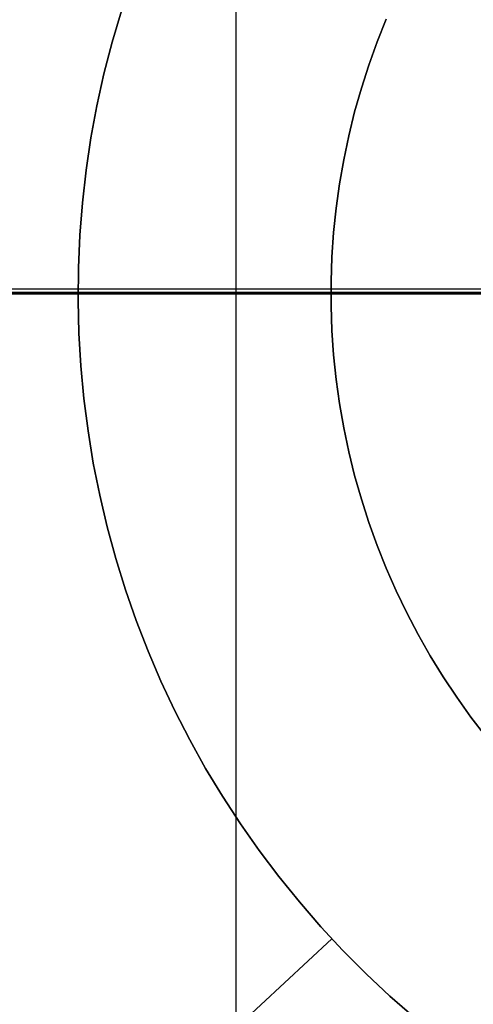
# Model space of a CAD drawing. Header units: millimetres. Extents: x 8929 to 10091, y -2708 to -1691.
# Tile 114 of 196: x 9499.36 to 9504.15, y -2065.63 to -2055.23. Entities that reach past the tile are written whole.
import ezdxf

# ---------------------------------------------------------------- set-up
doc = ezdxf.new("R2010")
doc.units = ezdxf.units.MM
for name, color, linetype in [('1', 7, 'Continuous'), ('COLOR EXT', 7, 'Continuous'), ('luz', 7, 'Continuous'), ('PLASTICO NEGRO', 7, 'Continuous')]:
    doc.layers.add(name, color=color, linetype=linetype)

msp = doc.modelspace()

# ---------------------------------------------------------------- linework, layer by layer
at = {"layer": '1', "color": 7, "true_color": 0xffffff}
for p, q in [((9501.647, -2072.98, 36.403), (9501.647, -2043.261, 36.403)), ((9503.134, -2055.461, 36.403), (9503.23, -2055.221, 36.403)), ((9503.23, -2055.221, 33.403), (9503.134, -2055.461, 33.403)), ((9503.23, -2055.221, 34.903), (9503.134, -2055.461, 34.903)), ((9503.047, -2055.705, 36.403), (9503.134, -2055.461, 36.403)), ((9503.134, -2055.461, 33.403), (9503.047, -2055.705, 33.403)), ((9503.134, -2055.461, 34.903), (9503.047, -2055.705, 34.903)), ((9502.968, -2055.951, 36.403), (9503.047, -2055.705, 36.403)), ((9503.047, -2055.705, 33.403), (9502.968, -2055.951, 33.403)), ((9503.047, -2055.705, 34.903), (9502.968, -2055.951, 34.903)), ((9502.897, -2056.2, 36.403), (9502.968, -2055.951, 36.403)), ((9502.968, -2055.951, 33.403), (9502.897, -2056.2, 33.403)), ((9502.968, -2055.951, 34.903), (9502.897, -2056.2, 34.903)), ((9502.835, -2056.452, 36.403), (9502.897, -2056.2, 36.403)), ((9502.897, -2056.2, 33.403), (9502.835, -2056.452, 33.403)), ((9502.897, -2056.2, 34.903), (9502.835, -2056.452, 34.903)), ((9502.782, -2056.705, 36.403), (9502.835, -2056.452, 36.403)), ((9502.835, -2056.452, 33.403), (9502.782, -2056.705, 33.403)), ((9502.835, -2056.452, 34.903), (9502.782, -2056.705, 34.903)), ((9502.737, -2056.96, 36.403), (9502.782, -2056.705, 36.403)), ((9502.782, -2056.705, 33.403), (9502.737, -2056.96, 33.403)), ((9502.782, -2056.705, 34.903), (9502.737, -2056.96, 34.903)), ((9502.702, -2057.217, 36.403), (9502.737, -2056.96, 36.403)), ((9502.737, -2056.96, 33.403), (9502.702, -2057.217, 33.403)), ((9502.737, -2056.96, 34.903), (9502.702, -2057.217, 34.903)), ((9502.675, -2057.474, 36.403), (9502.702, -2057.217, 36.403)), ((9502.702, -2057.217, 33.403), (9502.675, -2057.474, 33.403)), ((9502.702, -2057.217, 34.903), (9502.675, -2057.474, 34.903)), ((9502.657, -2057.733, 36.403), (9502.675, -2057.474, 36.403)), ((9502.675, -2057.474, 33.403), (9502.657, -2057.733, 33.403)), ((9502.675, -2057.474, 34.903), (9502.657, -2057.733, 34.903)), ((9502.648, -2057.991, 36.403), (9502.657, -2057.733, 36.403)), ((9502.657, -2057.733, 33.403), (9502.648, -2057.991, 33.403)), ((9502.657, -2057.733, 34.903), (9502.648, -2057.991, 34.903)), ((9502.648, -2058.25, 36.403), (9502.648, -2057.991, 36.403)), ((9502.648, -2057.991, 33.403), (9502.648, -2058.25, 33.403)), ((9502.648, -2057.991, 34.903), (9502.648, -2058.25, 34.903)), ((9510.147, -2058.121, 71.704), (9434.342, -2058.121, 71.704)), ((9502.647, -2058.121, 36.403), (9493.147, -2058.121, 36.403)), ((9504.15, -2058.121, 33.403), (9502.647, -2058.121, 33.403)), ((9502.647, -2058.121, 33.403), (9502.647, -2058.121, 36.403)), ((9504.15, -2058.121, 31.917), (9504.15, -2058.121, 33.403)), ((9502.657, -2058.509, 36.403), (9502.648, -2058.25, 36.403)), ((9502.648, -2058.25, 33.403), (9502.657, -2058.509, 33.403)), ((9502.648, -2058.25, 34.903), (9502.657, -2058.509, 34.903)), ((9502.675, -2058.767, 36.403), (9502.657, -2058.509, 36.403)), ((9502.657, -2058.509, 33.403), (9502.675, -2058.767, 33.403)), ((9502.657, -2058.509, 34.903), (9502.675, -2058.767, 34.903)), ((9502.702, -2059.025, 36.403), (9502.675, -2058.767, 36.403)), ((9502.675, -2058.767, 33.403), (9502.702, -2059.025, 33.403)), ((9502.675, -2058.767, 34.903), (9502.702, -2059.025, 34.903)), ((9502.737, -2059.281, 36.403), (9502.702, -2059.025, 36.403)), ((9502.702, -2059.025, 33.403), (9502.737, -2059.281, 33.403)), ((9502.702, -2059.025, 34.903), (9502.737, -2059.281, 34.903)), ((9502.782, -2059.536, 36.403), (9502.737, -2059.281, 36.403)), ((9502.737, -2059.281, 33.403), (9502.782, -2059.536, 33.403)), ((9502.737, -2059.281, 34.903), (9502.782, -2059.536, 34.903)), ((9502.835, -2059.79, 36.403), (9502.782, -2059.536, 36.403)), ((9502.782, -2059.536, 33.403), (9502.835, -2059.79, 33.403)), ((9502.782, -2059.536, 34.903), (9502.835, -2059.79, 34.903)), ((9502.897, -2060.041, 36.403), (9502.835, -2059.79, 36.403)), ((9502.835, -2059.79, 33.403), (9502.897, -2060.041, 33.403)), ((9502.835, -2059.79, 34.903), (9502.897, -2060.041, 34.903)), ((9502.968, -2060.29, 36.403), (9502.897, -2060.041, 36.403)), ((9502.897, -2060.041, 33.403), (9502.968, -2060.29, 33.403)), ((9502.897, -2060.041, 34.903), (9502.968, -2060.29, 34.903)), ((9503.047, -2060.537, 36.403), (9502.968, -2060.29, 36.403)), ((9502.968, -2060.29, 33.403), (9503.047, -2060.537, 33.403)), ((9502.968, -2060.29, 34.903), (9503.047, -2060.537, 34.903)), ((9503.134, -2060.78, 36.403), (9503.047, -2060.537, 36.403)), ((9503.047, -2060.537, 33.403), (9503.134, -2060.78, 33.403)), ((9503.047, -2060.537, 34.903), (9503.134, -2060.78, 34.903)), ((9503.23, -2061.021, 36.403), (9503.134, -2060.78, 36.403)), ((9503.134, -2060.78, 33.403), (9503.23, -2061.021, 33.403)), ((9503.134, -2060.78, 34.903), (9503.23, -2061.021, 34.903)), ((9503.335, -2061.258, 36.403), (9503.23, -2061.021, 36.403)), ((9503.23, -2061.021, 33.403), (9503.335, -2061.258, 33.403)), ((9503.23, -2061.021, 34.903), (9503.335, -2061.258, 34.903)), ((9503.447, -2061.491, 36.403), (9503.335, -2061.258, 36.403)), ((9503.335, -2061.258, 33.403), (9503.447, -2061.491, 33.403)), ((9503.335, -2061.258, 34.903), (9503.447, -2061.491, 34.903)), ((9503.567, -2061.72, 36.403), (9503.447, -2061.491, 36.403)), ((9503.447, -2061.491, 33.403), (9503.567, -2061.72, 33.403)), ((9503.447, -2061.491, 34.903), (9503.567, -2061.72, 34.903)), ((9503.695, -2061.945, 36.403), (9503.567, -2061.72, 36.403)), ((9503.567, -2061.72, 33.403), (9503.695, -2061.945, 33.403)), ((9503.567, -2061.72, 34.903), (9503.695, -2061.945, 34.903)), ((9503.831, -2062.166, 36.403), (9503.695, -2061.945, 36.403)), ((9503.695, -2061.945, 33.403), (9503.831, -2062.166, 33.403)), ((9503.695, -2061.945, 34.903), (9503.831, -2062.166, 34.903)), ((9503.975, -2062.381, 36.403), (9503.831, -2062.166, 36.403)), ((9503.831, -2062.166, 33.403), (9503.975, -2062.381, 33.403)), ((9503.831, -2062.166, 34.903), (9503.975, -2062.381, 34.903)), ((9504.125, -2062.592, 36.403), (9503.975, -2062.381, 36.403)), ((9503.975, -2062.381, 33.403), (9504.125, -2062.592, 33.403)), ((9503.975, -2062.381, 34.903), (9504.125, -2062.592, 34.903)), ((9504.283, -2062.797, 36.403), (9504.125, -2062.592, 36.403)), ((9504.125, -2062.592, 33.403), (9504.283, -2062.797, 33.403)), ((9504.125, -2062.592, 34.903), (9504.283, -2062.797, 34.903))]:
    msp.add_line(p, q, dxfattribs=at)
at = {"layer": 'COLOR EXT', "color": 30, "true_color": 0xff8d00}
for p, q in [((9504.976, -2058.074, 20.104), (9484.976, -2058.074, 20.104)), ((9542.969, -2058.107, 16.604), (9484.976, -2058.107, 16.604))]:
    msp.add_line(p, q, dxfattribs=at)
at = {"layer": 'luz', "color": 7, "true_color": 0xffffff}
for p, q in [((9494.447, -2058.121, -18.469), (9499.616, -2058.121, -18.099)), ((9496.889, -2058.121, -13.349), (9503.429, -2058.121, -13.01)), ((9499.616, -2058.121, -18.099), (9504.794, -2058.121, -17.908)), ((9503.429, -2058.121, -13.01), (9509.976, -2058.121, -12.896))]:
    msp.add_line(p, q, dxfattribs=at)
at = {"layer": 'PLASTICO NEGRO', "color": 254, "true_color": 0xcad1ee}
for p, q in [((9500.433, -2055.133, 29.904), (9500.335, -2055.464, 29.904)), ((9500.335, -2055.464, 31.404), (9500.433, -2055.133, 31.404)), ((9500.433, -2055.133, 30.654), (9500.335, -2055.464, 30.654)), ((9500.335, -2055.464, 29.904), (9500.249, -2055.798, 29.904)), ((9500.249, -2055.798, 31.404), (9500.335, -2055.464, 31.404)), ((9500.335, -2055.464, 30.654), (9500.249, -2055.798, 30.654)), ((9500.249, -2055.798, 29.904), (9500.175, -2056.135, 29.904)), ((9500.175, -2056.135, 31.404), (9500.249, -2055.798, 31.404)), ((9500.249, -2055.798, 30.654), (9500.175, -2056.135, 30.654)), ((9500.175, -2056.135, 29.904), (9500.112, -2056.475, 29.904)), ((9500.112, -2056.475, 31.404), (9500.175, -2056.135, 31.404)), ((9500.175, -2056.135, 30.654), (9500.112, -2056.475, 30.654)), ((9500.112, -2056.475, 29.904), (9500.061, -2056.816, 29.904)), ((9500.061, -2056.816, 31.404), (9500.112, -2056.475, 31.404)), ((9500.112, -2056.475, 30.654), (9500.061, -2056.816, 30.654)), ((9500.061, -2056.816, 29.904), (9500.022, -2057.159, 29.904)), ((9500.022, -2057.159, 31.404), (9500.061, -2056.816, 31.404)), ((9500.061, -2056.816, 30.654), (9500.022, -2057.159, 30.654)), ((9500.022, -2057.159, 29.904), (9499.995, -2057.503, 29.904)), ((9499.995, -2057.503, 31.404), (9500.022, -2057.159, 31.404)), ((9500.022, -2057.159, 30.654), (9499.995, -2057.503, 30.654)), ((9499.995, -2057.503, 29.904), (9499.98, -2057.848, 29.904)), ((9499.98, -2057.848, 31.404), (9499.995, -2057.503, 31.404)), ((9499.995, -2057.503, 30.654), (9499.98, -2057.848, 30.654)), ((9499.98, -2057.848, 29.904), (9499.976, -2058.193, 29.904)), ((9499.976, -2058.193, 31.404), (9499.98, -2057.848, 31.404)), ((9499.98, -2057.848, 30.654), (9499.976, -2058.193, 30.654)), ((9499.976, -2058.193, 29.904), (9499.985, -2058.538, 29.904)), ((9499.985, -2058.538, 31.404), (9499.976, -2058.193, 31.404)), ((9499.976, -2058.193, 30.654), (9499.985, -2058.538, 30.654)), ((9499.985, -2058.538, 29.904), (9500.005, -2058.883, 29.904)), ((9500.005, -2058.883, 31.404), (9499.985, -2058.538, 31.404)), ((9499.985, -2058.538, 30.654), (9500.005, -2058.883, 30.654)), ((9500.005, -2058.883, 29.904), (9500.037, -2059.227, 29.904)), ((9500.037, -2059.227, 31.404), (9500.005, -2058.883, 31.404)), ((9500.005, -2058.883, 30.654), (9500.037, -2059.227, 30.654)), ((9500.037, -2059.227, 29.904), (9500.081, -2059.569, 29.904)), ((9500.081, -2059.569, 31.404), (9500.037, -2059.227, 31.404)), ((9500.037, -2059.227, 30.654), (9500.081, -2059.569, 30.654)), ((9500.081, -2059.569, 29.904), (9500.137, -2059.91, 29.904)), ((9500.137, -2059.91, 31.404), (9500.081, -2059.569, 31.404)), ((9500.081, -2059.569, 30.654), (9500.137, -2059.91, 30.654)), ((9500.137, -2059.91, 29.904), (9500.205, -2060.248, 29.904)), ((9500.205, -2060.248, 31.404), (9500.137, -2059.91, 31.404)), ((9500.137, -2059.91, 30.654), (9500.205, -2060.248, 30.654)), ((9500.205, -2060.248, 29.904), (9500.284, -2060.584, 29.904)), ((9500.284, -2060.584, 31.404), (9500.205, -2060.248, 31.404)), ((9500.205, -2060.248, 30.654), (9500.284, -2060.584, 30.654)), ((9500.284, -2060.584, 29.904), (9500.375, -2060.917, 29.904)), ((9500.375, -2060.917, 31.404), (9500.284, -2060.584, 31.404)), ((9500.284, -2060.584, 30.654), (9500.375, -2060.917, 30.654)), ((9500.375, -2060.917, 29.904), (9500.477, -2061.247, 29.904)), ((9500.477, -2061.247, 31.404), (9500.375, -2060.917, 31.404)), ((9500.375, -2060.917, 30.654), (9500.477, -2061.247, 30.654)), ((9500.477, -2061.247, 29.904), (9500.591, -2061.573, 29.904)), ((9500.591, -2061.573, 31.404), (9500.477, -2061.247, 31.404)), ((9500.477, -2061.247, 30.654), (9500.591, -2061.573, 30.654)), ((9500.591, -2061.573, 29.904), (9500.716, -2061.895, 29.904)), ((9500.716, -2061.895, 31.404), (9500.591, -2061.573, 31.404)), ((9500.591, -2061.573, 30.654), (9500.716, -2061.895, 30.654)), ((9500.716, -2061.895, 29.904), (9500.851, -2062.212, 29.904)), ((9500.851, -2062.212, 31.404), (9500.716, -2061.895, 31.404)), ((9500.716, -2061.895, 30.654), (9500.851, -2062.212, 30.654)), ((9500.851, -2062.212, 29.904), (9500.998, -2062.525, 29.904)), ((9500.998, -2062.525, 31.404), (9500.851, -2062.212, 31.404)), ((9500.851, -2062.212, 30.654), (9500.998, -2062.525, 30.654)), ((9500.998, -2062.525, 29.904), (9501.155, -2062.832, 29.904)), ((9501.155, -2062.832, 31.404), (9500.998, -2062.525, 31.404)), ((9500.998, -2062.525, 30.654), (9501.155, -2062.832, 30.654)), ((9501.155, -2062.832, 29.904), (9501.323, -2063.134, 29.904)), ((9501.323, -2063.134, 31.404), (9501.155, -2062.832, 31.404)), ((9501.155, -2062.832, 30.654), (9501.323, -2063.134, 30.654)), ((9501.323, -2063.134, 29.904), (9501.501, -2063.429, 29.904)), ((9501.501, -2063.429, 31.404), (9501.323, -2063.134, 31.404)), ((9501.323, -2063.134, 30.654), (9501.501, -2063.429, 30.654)), ((9501.501, -2063.429, 29.904), (9501.69, -2063.719, 29.904)), ((9501.69, -2063.719, 31.404), (9501.501, -2063.429, 31.404)), ((9501.501, -2063.429, 30.654), (9501.69, -2063.719, 30.654)), ((9501.69, -2063.719, 29.904), (9501.888, -2064.001, 29.904)), ((9501.888, -2064.001, 31.404), (9501.69, -2063.719, 31.404)), ((9501.69, -2063.719, 30.654), (9501.888, -2064.001, 30.654)), ((9501.888, -2064.001, 29.904), (9502.096, -2064.277, 29.904)), ((9502.096, -2064.277, 31.404), (9501.888, -2064.001, 31.404)), ((9501.888, -2064.001, 30.654), (9502.096, -2064.277, 30.654)), ((9502.096, -2064.277, 29.904), (9502.313, -2064.545, 29.904)), ((9502.313, -2064.545, 31.404), (9502.096, -2064.277, 31.404)), ((9502.096, -2064.277, 30.654), (9502.313, -2064.545, 30.654)), ((9502.313, -2064.545, 29.904), (9502.539, -2064.806, 29.904)), ((9502.539, -2064.806, 31.404), (9502.313, -2064.545, 31.404)), ((9502.313, -2064.545, 30.654), (9502.539, -2064.806, 30.654)), ((9502.539, -2064.806, 29.904), (9502.774, -2065.059, 29.904)), ((9502.774, -2065.059, 31.404), (9502.539, -2064.806, 31.404)), ((9502.539, -2064.806, 30.654), (9502.774, -2065.059, 30.654)), ((9502.656, -2064.933, 29.904), (9499.362, -2067.999, 29.904)), ((9502.656, -2064.933, 31.404), (9499.362, -2067.999, 31.404)), ((9502.656, -2064.933, 29.904), (9502.656, -2064.933, 31.404)), ((9502.774, -2065.059, 29.904), (9503.018, -2065.303, 29.904)), ((9503.018, -2065.303, 31.404), (9502.774, -2065.059, 31.404)), ((9502.774, -2065.059, 30.654), (9503.018, -2065.303, 30.654)), ((9503.018, -2065.303, 29.904), (9503.27, -2065.539, 29.904)), ((9503.27, -2065.539, 31.404), (9503.018, -2065.303, 31.404)), ((9503.018, -2065.303, 30.654), (9503.27, -2065.539, 30.654)), ((9503.27, -2065.539, 29.904), (9503.53, -2065.766, 29.904)), ((9503.53, -2065.766, 31.404), (9503.27, -2065.539, 31.404)), ((9503.27, -2065.539, 30.654), (9503.53, -2065.766, 30.654))]:
    msp.add_line(p, q, dxfattribs=at)

doc.saveas('drawing.dxf')
